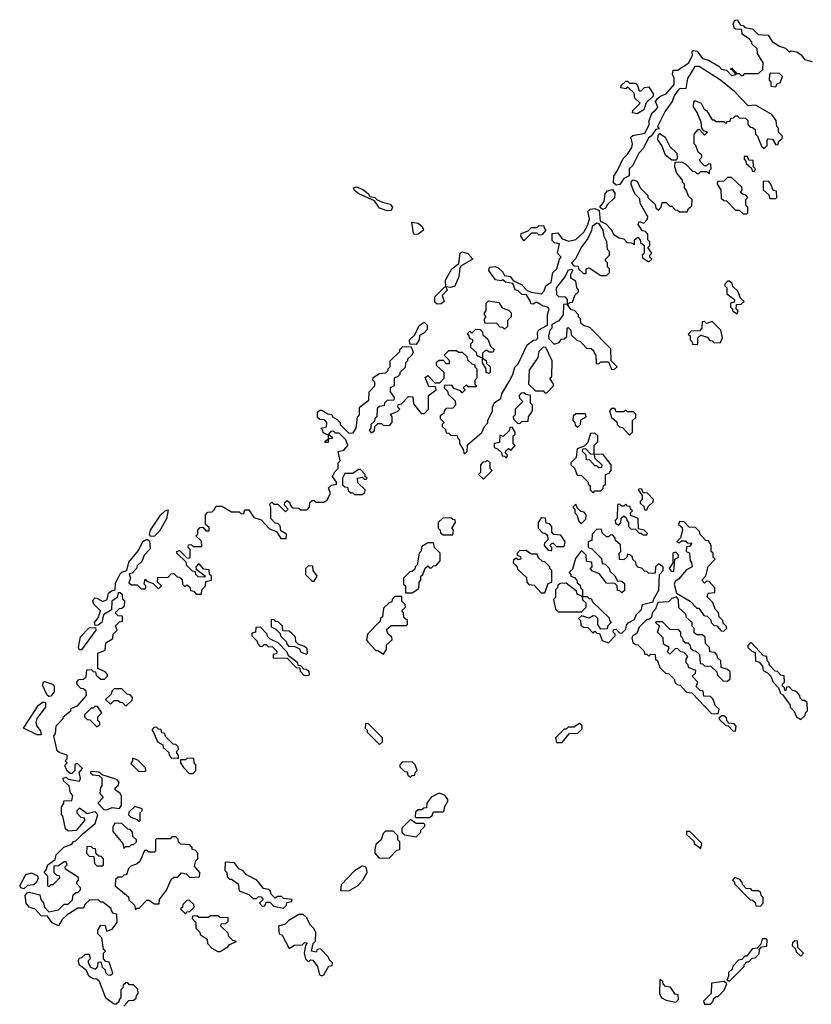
# Model space of a CAD drawing. Extents: x 2737564 to 2859580, y 876530 to 1012372.
# Tile 20 of 110: x 2826393 to 2830510, y 889179 to 894300. Entities that reach past the tile are written whole.
import ezdxf

# ---------------------------------------------------------------- set-up
doc = ezdxf.new("R2010")
doc.units = 0

msp = doc.modelspace()

# ---------------------------------------------------------------- linework, layer by layer
at = {"layer": '0CON05XD'}
for points in [[(2828340, 892335), (2828338.3, 892321.7), (2828305, 892320), (2828290, 892305), (2828288.3, 892291.7), (2828265, 892287.5), (2828251.7, 892278.3), (2828250, 892235), (2828240, 892225), (2828238.3, 892211.7), (2828220, 892195), (2828220, 892175), (2828210, 892165), (2828221.7, 892151.7), (2828238.3, 892161.7), (2828240, 892185), (2828255, 892200), (2828275, 892200), (2828285, 892190), (2828318.3, 892191.7), (2828330, 892205), (2828330, 892235), (2828321.7, 892248.3), (2828358.3, 892261.7), (2828370, 892275), (2828360, 892285), (2828361.7, 892298.3), (2828378.3, 892301.7), (2828415, 892340), (2828438.3, 892338.3), (2828441.7, 892301.7), (2828481.7, 892251.7), (2828498.3, 892251.7), (2828520, 892275), (2828520, 892345), (2828560, 892375), (2828555, 892390), (2828521.7, 892391.7), (2828501.7, 892438.3), (2828515, 892450), (2828551.7, 892411.7), (2828578.3, 892411.7), (2828600, 892435), (2828600, 892465), (2828561.7, 892501.7), (2828561.7, 892518.3), (2828575, 892530), (2828595, 892530), (2828611.7, 892511.7), (2828628.3, 892511.7), (2828628.3, 892528.3), (2828600, 892555), (2828625, 892580), (2828665, 892580), (2828675, 892570), (2828695, 892570), (2828718.3, 892548.3), (2828721.7, 892531.7), (2828745, 892510), (2828760, 892505), (2828760, 892495), (2828770, 892485), (2828770, 892435), (2828760, 892425), (2828760, 892405), (2828770, 892395), (2828765, 892390), (2828725, 892390), (2828715, 892400), (2828700, 892385), (2828710, 892375), (2828695, 892360), (2828685, 892370), (2828651.7, 892381.7), (2828640, 892400), (2828601.7, 892398.3), (2828600, 892385), (2828618.3, 892368.3), (2828621.7, 892351.7), (2828658.3, 892318.3), (2828660, 892295), (2828645, 892280), (2828611.7, 892278.3), (2828600, 892265), (2828598.3, 892251.7), (2828580, 892240), (2828580, 892225), (2828600, 892205), (2828590, 892195), (2828590, 892185), (2828608.3, 892168.3), (2828611.7, 892151.7), (2828625, 892150), (2828635, 892140), (2828668.3, 892138.3), (2828670, 892125), (2828680, 892115), (2828680, 892095), (2828700, 892065), (2828705, 892040), (2828720, 892055), (2828721.7, 892088.3), (2828797, 892153), (2828810, 892185), (2828827, 892203), (2828827.5, 892215), (2828852.5, 892265), (2828852.5, 892285), (2828861.7, 892308.3), (2828895, 892330), (2828900, 892355), (2828938.3, 892418.3), (2828957.5, 892455), (2828967.5, 892492.5), (2828985, 892510), (2829031.7, 892608.3), (2829065, 892632.5), (2829080, 892635), (2829087, 892643), (2829086.4, 892673.6), (2829093.6, 892686.4), (2829138.3, 892711.7), (2829137.5, 892765), (2829146.2, 892796.2), (2829140, 892805), (2829115, 892810), (2829085, 892830), (2829075, 892830), (2829065, 892820), (2829051.7, 892821.7), (2829050, 892835), (2829028.3, 892868.3), (2829005, 892870), (2828985, 892890), (2828970, 892895), (2828958.3, 892928.3), (2828920, 892935), (2828905, 892947.5), (2828895, 892942.5), (2828867, 892947), (2828833.3, 892995), (2828836.7, 893013.3), (2828865, 893016.7), (2828880.5, 893010.5), (2828906.4, 892986.4), (2828915, 892970), (2828943.6, 892963.6), (2828961.7, 892941.7), (2829003, 892923), (2829031.7, 892891.7), (2829052.5, 892882.5), (2829106.4, 892873.6), (2829120.7, 892889.3), (2829130, 892915), (2829157.5, 892935), (2829166.7, 892985), (2829187.5, 893005), (2829200, 893055), (2829210, 893065), (2829190, 893085), (2829200, 893135), (2829175, 893140), (2829161.7, 893151.7), (2829161.7, 893188.3), (2829191.7, 893191.7), (2829215, 893160), (2829248.3, 893148.3), (2829285, 893157.5), (2829327.5, 893195), (2829347, 893233), (2829356.7, 893265), (2829347.5, 893305), (2829360, 893315), (2829385, 893318.8), (2829407.5, 893307.5), (2829411.7, 893251.7), (2829439.3, 893239.3), (2829469.3, 893209.3), (2829483.6, 893183.6), (2829510, 893165), (2829535, 893160), (2829551.7, 893141.7), (2829575, 893140), (2829590, 893130), (2829590, 893155), (2829608.3, 893168.3), (2829620, 893155), (2829621.7, 893141.7), (2829640, 893125), (2829640, 893085), (2829630, 893075), (2829631.7, 893061.7), (2829665, 893040), (2829680, 893055), (2829670, 893065), (2829670, 893075), (2829680, 893085), (2829660, 893115), (2829670, 893125), (2829670, 893145), (2829660, 893155), (2829660, 893185), (2829648.3, 893198.3), (2829631.7, 893201.7), (2829610, 893235), (2829615, 893250), (2829638.3, 893241.7), (2829658.3, 893261.7), (2829660, 893275), (2829620, 893345), (2829618.3, 893368.3), (2829595, 893390), (2829585, 893410), (2829573.3, 893445), (2829575, 893460), (2829583, 893467), (2829605, 893460), (2829620, 893425), (2829660, 893385), (2829660, 893375), (2829698.3, 893338.3), (2829701.7, 893321.7), (2829715, 893310), (2829730, 893325), (2829735, 893350), (2829755, 893350), (2829775, 893330), (2829785, 893330), (2829801.7, 893311.7), (2829815, 893310), (2829825, 893300), (2829865, 893300), (2829871.7, 893318.3), (2829888.3, 893331.7), (2829890, 893365), (2829871.7, 893381.7), (2829860, 893415), (2829850, 893425), (2829850, 893445), (2829840, 893455), (2829840, 893465), (2829811.2, 893501.2), (2829800, 893535), (2829801.7, 893558.3), (2829835, 893560), (2829858.3, 893548.3), (2829891.7, 893511.7), (2829905, 893510), (2829915, 893500), (2829925, 893500), (2829935, 893510), (2829965, 893510), (2829980, 893500), (2829980, 893515), (2829990, 893525), (2829988.3, 893548.3), (2829975, 893550), (2829965, 893540), (2829955, 893540), (2829931.7, 893561.7), (2829930, 893575), (2829940, 893585), (2829940, 893595), (2829921.7, 893611.7), (2829910, 893645), (2829900, 893655), (2829900, 893705), (2829921.7, 893728.3), (2829928.3, 893728.3), (2829955, 893700), (2829970, 893715), (2829951.7, 893721.7), (2829940, 893735), (2829937, 893767), (2829917, 893817), (2829897, 893847), (2829898.3, 893871.7), (2829905, 893880), (2829936.4, 893866.4), (2829952.5, 893835), (2829966.7, 893826.7), (2829995, 893780), (2830005, 893780), (2830015, 893770), (2830055, 893770), (2830065, 893760), (2830075, 893770), (2830088.3, 893771.7), (2830091.7, 893788.3), (2830105, 893790), (2830115, 893800), (2830125, 893800), (2830135, 893790), (2830168.3, 893788.3), (2830180, 893775), (2830180, 893755), (2830191.7, 893741.7), (2830205, 893740), (2830218.3, 893728.3), (2830220, 893705), (2830230, 893695), (2830251.7, 893641.7), (2830265, 893630), (2830280, 893645), (2830280, 893675), (2830285, 893680), (2830308.3, 893678.3), (2830325, 893650), (2830338.3, 893651.7), (2830341.7, 893668.3), (2830358.3, 893681.7), (2830360, 893695), (2830340, 893715), (2830340, 893735), (2830330, 893745), (2830327.5, 893775), (2830305, 893806.7), (2830220, 893855), (2830181.7, 893851.7), (2830112.5, 893925), (2830037.5, 893985), (2829926.8, 894056.8), (2829905, 894056.7), (2829866, 893995), (2829858.3, 893941.7), (2829825, 893940), (2829817, 893933), (2829796.4, 893903.6), (2829786.2, 893873.8), (2829750, 893825), (2829710, 893745), (2829718.3, 893731.7), (2829701.7, 893728.3), (2829676.4, 893693.6), (2829663.6, 893686.4), (2829637.7, 893632.3), (2829613.8, 893605), (2829580.5, 893539.5), (2829562.5, 893525), (2829562.5, 893487.5), (2829535, 893473.3), (2829515, 893443.3), (2829495, 893440), (2829482, 893452), (2829483, 893487), (2829502.5, 893515), (2829531.2, 893578.8), (2829555, 893600), (2829577.5, 893635), (2829580, 893655), (2829571.7, 893688.3), (2829582.5, 893697.5), (2829645, 893710), (2829667, 893753), (2829667.5, 893775), (2829682.5, 893815), (2829701.7, 893831.7), (2829712.5, 893845), (2829700, 893875), (2829710, 893890), (2829725, 893902.5), (2829755.9, 893914.1), (2829796.7, 893963.3), (2829796.1, 893996.1), (2829787.5, 894015), (2829791.7, 894038.3), (2829815, 894037.5), (2829872.5, 894075), (2829892.5, 894115), (2829890, 894135), (2829895, 894140), (2829916.4, 894136.4), (2829945, 894097.5), (2829975, 894090), (2830028.3, 894058.3), (2830043, 894043), (2830068.3, 894038.3), (2830095, 894010), (2830120, 894015), (2830100, 894040), (2830091.7, 894041.7), (2830095, 894050), (2830110, 894030), (2830118.3, 894028.3), (2830120, 894020), (2830135, 894020), (2830145, 894010), (2830155, 894010), (2830165, 894020), (2830235, 894020), (2830258.3, 894041.7), (2830260, 894075), (2830230, 894125), (2830228.3, 894148.3), (2830200, 894175), (2830200, 894185), (2830188.3, 894198.3), (2830150, 894225), (2830148.3, 894248.3), (2830115, 894250), (2830110, 894255), (2830103, 894277), (2830111.7, 894298.3), (2830125, 894300), (2830141.7, 894271.7), (2830155, 894270), (2830165, 894260), (2830205, 894252.5), (2830233, 894223), (2830285, 894220), (2830307, 894187), (2830345, 894162.5), (2830375, 894152.5), (2830395, 894132.5), (2830405, 894137.5), (2830435, 894133.3), (2830458, 894118), (2830475, 894092.5), (2830515, 894082.5)], [(2830325, 893950), (2830331.7, 893968.3), (2830348.3, 893971.7), (2830360, 894005), (2830345, 894020), (2830298.3, 894021.7), (2830292.5, 894015), (2830290, 893985), (2830300, 893975), (2830300, 893955), (2830325, 893950)], [(2829605, 893810), (2829580, 893815), (2829581.7, 893828.3), (2829620, 893865), (2829591.7, 893891.7), (2829588.3, 893918.3), (2829555, 893950), (2829545, 893940), (2829520, 893945), (2829521.7, 893958.3), (2829545, 893980), (2829555, 893980), (2829565, 893970), (2829595, 893970), (2829607, 893957), (2829615, 893930), (2829625, 893930), (2829643, 893947), (2829665, 893950), (2829687.5, 893915), (2829687.5, 893902.5), (2829651.7, 893868.3), (2829638.3, 893831.7), (2829605, 893810)], [(2829805, 893570), (2829785, 893570), (2829752.5, 893595), (2829732.5, 893645), (2829712.5, 893675), (2829713, 893697), (2829721.7, 893708.3), (2829749.3, 893689.3), (2829775, 893640), (2829810, 893605), (2829811.7, 893578.3), (2829805, 893570)], [(2830215, 893510), (2830220, 893525), (2830210, 893535), (2830208.3, 893568.3), (2830185, 893570), (2830178.3, 893588.3), (2830161.7, 893588.3), (2830160, 893575), (2830170, 893565), (2830171.7, 893551.7), (2830198.3, 893528.3), (2830201.7, 893511.7), (2830215, 893510)], [(2830175, 893290), (2830180, 893295), (2830180, 893325), (2830170, 893335), (2830170, 893365), (2830180, 893375), (2830168.3, 893388.3), (2830155, 893390), (2830141.7, 893401.7), (2830150, 893415), (2830148.3, 893428.3), (2830095, 893480), (2830075, 893480), (2830055, 893460), (2830021.7, 893458.3), (2830020, 893445), (2830040, 893415), (2830041.7, 893371.7), (2830055, 893360), (2830068.3, 893358.3), (2830115, 893310), (2830135, 893310), (2830155, 893290), (2830175, 893290)], [(2830325, 893370), (2830330, 893375), (2830328.3, 893408.3), (2830311.7, 893411.7), (2830300, 893445), (2830288.3, 893458.3), (2830260, 893460), (2830260, 893415), (2830288.3, 893388.3), (2830295, 893370), (2830325, 893370)], [(2828305, 893306.2), (2828265, 893320), (2828238.3, 893358.3), (2828157.5, 893395), (2828135, 893412.5), (2828130, 893425), (2828145, 893430), (2828177.7, 893417.7), (2828205.9, 893395.9), (2828215, 893380), (2828240, 893375), (2828252.5, 893362.5), (2828285, 893348.8), (2828320.7, 893340.7), (2828332.5, 893325), (2828325, 893307.5), (2828305, 893306.2)], [(2829425, 893313.3), (2829410, 893325), (2829432.5, 893355), (2829438.8, 893395), (2829450.8, 893409.2), (2829477, 893417), (2829488.3, 893398.3), (2829486.1, 893373.9), (2829450.7, 893339.3), (2829440, 893320), (2829425, 893313.3)], [(2828445, 893183.3), (2828440.5, 893190.5), (2828432.5, 893247.5), (2828465, 893242.5), (2828486.2, 893225), (2828493.3, 893205), (2828465, 893183.8), (2828445, 893183.3)], [(2829015, 893150), (2829000, 893175), (2829001.7, 893188.3), (2829038.3, 893201.7), (2829055, 893220), (2829085, 893220), (2829095, 893230), (2829118.3, 893228.3), (2829120, 893215), (2829130, 893205), (2829108.3, 893181.7), (2829095, 893180), (2829085, 893190), (2829055, 893190), (2829015, 893150)], [(2829445, 892970), (2829460, 892985), (2829460, 893005), (2829450, 893015), (2829450, 893035), (2829440, 893045), (2829440, 893055), (2829460, 893075), (2829460, 893095), (2829450, 893105), (2829447.5, 893145), (2829433, 893173), (2829427.5, 893205), (2829407.5, 893237.5), (2829395, 893242.5), (2829370, 893225), (2829367, 893203), (2829348.3, 893161.7), (2829312.5, 893115), (2829283.3, 893056.7), (2829263.3, 893033.3), (2829275, 893020), (2829298.3, 893018.3), (2829300, 893005), (2829325, 892980), (2829340, 892980), (2829340, 893005), (2829355, 893010), (2829415, 892970), (2829445, 892970)], [(2828565, 892820), (2828551.7, 892831.7), (2828551.7, 892858.3), (2828601.7, 892908.3), (2828610, 892910), (2828607.5, 892945), (2828640, 893005), (2828677.5, 893032.5), (2828683.8, 893086.2), (2828695, 893093.3), (2828724.2, 893084.2), (2828750, 893055), (2828690, 893020), (2828682.5, 893007.5), (2828677.5, 892965), (2828656.4, 892913.6), (2828635, 892907.5), (2828610, 892910), (2828617, 892893), (2828590, 892865), (2828600, 892835), (2828585, 892822.5), (2828565, 892820)], [(2829245, 892820), (2829255, 892830), (2829268.3, 892831.7), (2829281.7, 892868.3), (2829300, 892885), (2829300, 892895), (2829290, 892905), (2829285, 892940), (2829260, 892955), (2829260, 892975), (2829270, 892995), (2829265, 893000), (2829243.6, 892996.4), (2829230, 892965), (2829182.5, 892905), (2829185, 892870), (2829195, 892860), (2829228.3, 892858.3), (2829240, 892845), (2829240, 892820), (2829245, 892820)], [(2830125, 892770), (2830130, 892785), (2830120, 892795), (2830121.7, 892818.3), (2830145, 892820), (2830160, 892835), (2830141.7, 892851.7), (2830128.3, 892888.3), (2830101.7, 892911.7), (2830098.3, 892928.3), (2830085, 892940), (2830075, 892940), (2830060, 892925), (2830060, 892915), (2830070, 892905), (2830070, 892875), (2830110, 892845), (2830108.3, 892831.7), (2830090, 892825), (2830090, 892805), (2830100, 892795), (2830100, 892785), (2830125, 892770)], [(2828915, 892690), (2828905, 892700), (2828891.7, 892701.7), (2828875, 892720), (2828811.7, 892721.7), (2828810, 892745), (2828820, 892755), (2828810, 892765), (2828810, 892775), (2828820, 892785), (2828820, 892825), (2828831.7, 892838.3), (2828885, 892830), (2828901.7, 892801.7), (2828935, 892790), (2828950, 892775), (2828950, 892755), (2828930, 892735), (2828930, 892705), (2828915, 892690)], [(2829485, 892480), (2829500, 892495), (2829470, 892525), (2829468.3, 892588.3), (2829358.3, 892698.3), (2829325, 892710), (2829311.7, 892721.7), (2829310, 892745), (2829300, 892755), (2829300, 892765), (2829278.3, 892788.3), (2829261.7, 892791.7), (2829240, 892820), (2829221.7, 892818.3), (2829220, 892765), (2829196.7, 892733.3), (2829160, 892715), (2829160, 892695), (2829150, 892685), (2829142.5, 892655), (2829145, 892640), (2829173, 892613), (2829198.3, 892621.7), (2829211.7, 892638.3), (2829225, 892640), (2829238.3, 892651.7), (2829240, 892695), (2829245, 892700), (2829260, 892685), (2829261.7, 892661.7), (2829291.7, 892631.7), (2829308.3, 892628.3), (2829341.7, 892591.7), (2829365, 892590), (2829378.3, 892578.3), (2829380, 892565), (2829390, 892555), (2829391.7, 892511.7), (2829405, 892510), (2829415, 892520), (2829455, 892520), (2829471.7, 892481.7), (2829485, 892480)], [(2828455, 892610), (2828421.7, 892611.7), (2828420, 892635), (2828448.3, 892661.7), (2828470, 892710), (2828497, 892727), (2828511.7, 892711.7), (2828511.7, 892688.3), (2828495, 892670), (2828471.7, 892658.3), (2828470, 892635), (2828455, 892610)], [(2829915, 892610), (2829920, 892615), (2829920, 892645), (2829935, 892660), (2829968.3, 892648.3), (2829981.7, 892631.7), (2829995, 892630), (2830005, 892620), (2830038.3, 892621.7), (2830047.5, 892645), (2830040, 892685), (2829995, 892730), (2829965, 892720), (2829955, 892730), (2829941.7, 892728.3), (2829940, 892695), (2829928.3, 892681.7), (2829885, 892680), (2829870, 892665), (2829880, 892655), (2829880, 892635), (2829890, 892625), (2829891.7, 892611.7), (2829915, 892610)], [(2828835, 892460), (2828820, 892465), (2828820, 892485), (2828800, 892515), (2828800, 892540), (2828771.7, 892551.7), (2828768.3, 892568.3), (2828740, 892595), (2828740, 892615), (2828750, 892625), (2828750, 892635), (2828731.7, 892641.7), (2828730, 892655), (2828720, 892665), (2828735, 892680), (2828745, 892670), (2828765, 892690), (2828788.3, 892688.3), (2828800, 892675), (2828801.7, 892661.7), (2828828.3, 892638.3), (2828841.7, 892601.7), (2828860, 892585), (2828855, 892570), (2828835, 892570), (2828825, 892580), (2828815, 892580), (2828800, 892565), (2828800, 892540), (2828818.3, 892528.3), (2828821.7, 892511.7), (2828840, 892495), (2828840, 892465), (2828835, 892460)], [(2826705, 889382.5), (2826697.5, 889405), (2826705, 889420), (2826717, 889423), (2826735, 889440), (2826755, 889440), (2826760, 889415), (2826750, 889405), (2826750, 889395), (2826761.7, 889371.7), (2826788.3, 889361.7), (2826800, 889375), (2826801.7, 889398.3), (2826815, 889400), (2826821.7, 889371.7), (2826838.3, 889358.3), (2826840, 889345), (2826851.7, 889331.7), (2826865, 889330), (2826878.3, 889341.7), (2826858.3, 889398.3), (2826841.7, 889401.7), (2826830, 889415), (2826830, 889445), (2826840, 889455), (2826830, 889465), (2826820, 889525), (2826800, 889545), (2826800, 889565), (2826815, 889590), (2826838.3, 889588.3), (2826845, 889560), (2826875, 889570), (2826900, 889605), (2826898.3, 889648.3), (2826881.7, 889651.7), (2826870, 889665), (2826868.3, 889678.3), (2826825, 889710), (2826815, 889710), (2826805, 889720), (2826758.3, 889721.7), (2826731.7, 889698.3), (2826725, 889680), (2826695, 889680), (2826640, 889645), (2826615, 889620), (2826595, 889587.5), (2826562.3, 889602.3), (2826538.3, 889638.3), (2826505, 889640), (2826473.6, 889673.6), (2826443.3, 889685), (2826426.2, 889705), (2826422.5, 889745), (2826431.7, 889758.3), (2826445, 889762.5), (2826498.3, 889748.3), (2826502.5, 889725), (2826517, 889707), (2826522.5, 889685), (2826545, 889660), (2826595, 889670), (2826625, 889700), (2826645, 889700), (2826668.3, 889721.7), (2826671.7, 889748.3), (2826685, 889760), (2826695, 889760), (2826710, 889775), (2826710, 889785), (2826690, 889805), (2826690, 889815), (2826700, 889825), (2826698.3, 889838.3), (2826631.7, 889881.7), (2826630, 889895), (2826640, 889905), (2826635, 889920), (2826625, 889920), (2826595, 889900), (2826571.7, 889898.3), (2826570, 889865), (2826585, 889850), (2826598.3, 889848.3), (2826600, 889835), (2826565, 889800), (2826555, 889800), (2826545, 889790), (2826540, 889795), (2826540, 889845), (2826520, 889865), (2826531.7, 889878.3), (2826540, 889905), (2826578.3, 889931.7), (2826583, 889957), (2826610, 889985), (2826623.3, 889996.7), (2826665, 890012.5), (2826673.3, 890026.7), (2826685, 890030), (2826723.3, 890066.7), (2826785, 890120), (2826800, 890165), (2826785, 890180), (2826745, 890170), (2826705, 890200), (2826690, 890185), (2826690, 890175), (2826711.7, 890151.7), (2826728.3, 890148.3), (2826730, 890135), (2826687, 890083), (2826645, 890080), (2826631.7, 890091.7), (2826617, 890157), (2826610, 890165), (2826610, 890205), (2826622.5, 890225), (2826622.5, 890237.5), (2826665, 890240), (2826670, 890265), (2826658.3, 890278.3), (2826650, 890315), (2826621.7, 890341.7), (2826620, 890355), (2826635, 890360), (2826645, 890350), (2826705, 890340), (2826710, 890355), (2826702.5, 890385), (2826720, 890405), (2826695, 890430), (2826685, 890430), (2826680, 890425), (2826680, 890395), (2826665, 890380), (2826655, 890380), (2826641.7, 890391.7), (2826630, 890415), (2826630, 890425), (2826640, 890435), (2826630, 890445), (2826640, 890455), (2826640, 890475), (2826598.3, 890488.3), (2826588.3, 890498.3), (2826570, 890575), (2826580, 890585), (2826583, 890627), (2826620, 890665), (2826620, 890675), (2826660, 890705), (2826661.7, 890718.3), (2826695, 890732.5), (2826740, 890785), (2826738.3, 890808.3), (2826725, 890820), (2826711.7, 890821.7), (2826691.7, 890841.7), (2826690, 890855), (2826701.7, 890868.3), (2826725, 890870), (2826738.3, 890881.7), (2826741.7, 890918.3), (2826765, 890920), (2826775, 890910), (2826788.3, 890908.3), (2826791.7, 890891.7), (2826815, 890870), (2826835, 890870), (2826850, 890885), (2826850, 890895), (2826838.3, 890908.3), (2826800, 890925), (2826800, 891005), (2826838.3, 891021.7), (2826841.7, 891058.3), (2826878.3, 891081.7), (2826880, 891105), (2826900, 891125), (2826891.7, 891148.3), (2826911.7, 891168.3), (2826928.3, 891171.7), (2826928.3, 891198.3), (2826905, 891200), (2826890, 891215), (2826911.7, 891238.3), (2826925, 891240), (2826938.3, 891251.7), (2826940, 891275), (2826930, 891285), (2826928.3, 891308.3), (2826915, 891320), (2826905, 891320), (2826900, 891295), (2826872.5, 891275), (2826870, 891230), (2826830, 891205), (2826820, 891165), (2826801.7, 891151.7), (2826785, 891150), (2826782.5, 891165), (2826800.7, 891189.3), (2826813.3, 891225), (2826779.5, 891259.5), (2826773.3, 891275), (2826776.7, 891285), (2826785, 891293.3), (2826795, 891291.2), (2826825, 891274.2), (2826847.5, 891285), (2826855, 891316.7), (2826870.5, 891329.5), (2826890, 891335), (2826891.2, 891368.8), (2826915, 891417.5), (2826925, 891427.5), (2826950, 891435), (2826961.2, 891478.8), (2827010.7, 891539.3), (2827034.2, 891585.8), (2827055, 891597.5), (2827068.8, 891588.8), (2827071.7, 891548.3), (2827040, 891515), (2827028.3, 891481.7), (2827005, 891460), (2827000, 891445), (2826978.3, 891421.7), (2826962.5, 891417.5), (2826970, 891395), (2826961.7, 891371.7), (2826975, 891360), (2827005, 891360), (2827025, 891340), (2827045, 891340), (2827050, 891345), (2827050, 891355), (2827040, 891365), (2827045, 891390), (2827055, 891380), (2827088.3, 891368.3), (2827115, 891340), (2827130, 891355), (2827110, 891375), (2827111.7, 891398.3), (2827165, 891400), (2827181.7, 891418.3), (2827195, 891420), (2827211.7, 891401.7), (2827225, 891400), (2827238.3, 891388.3), (2827240, 891365), (2827251.7, 891351.7), (2827265, 891360), (2827278.3, 891348.3), (2827281.7, 891331.7), (2827298.3, 891328.3), (2827311.7, 891311.7), (2827338.3, 891311.7), (2827340, 891335), (2827360, 891355), (2827361.7, 891378.3), (2827390, 891385), (2827390, 891405), (2827380, 891415), (2827378.3, 891438.3), (2827351.7, 891441.7), (2827328.3, 891468.3), (2827321.7, 891468.3), (2827310, 891455), (2827311.7, 891441.7), (2827360, 891405), (2827355, 891400), (2827321.7, 891401.7), (2827310, 891415), (2827308.3, 891428.3), (2827291.7, 891431.7), (2827261.7, 891461.7), (2827258.3, 891478.3), (2827210, 891525), (2827210, 891535), (2827225, 891540), (2827261.7, 891501.7), (2827275, 891500), (2827280, 891505), (2827280, 891545), (2827270, 891555), (2827271.7, 891568.3), (2827285, 891570), (2827295, 891560), (2827340, 891560), (2827338.3, 891588.3), (2827310, 891615), (2827320, 891625), (2827320, 891645), (2827331.7, 891658.3), (2827345, 891660), (2827361.7, 891641.7), (2827378.3, 891641.7), (2827378.3, 891658.3), (2827360, 891675), (2827360, 891725), (2827371.7, 891738.3), (2827395, 891740), (2827405, 891750), (2827415, 891770), (2827445, 891770), (2827495, 891740), (2827535, 891740), (2827545, 891730), (2827558.3, 891731.7), (2827565, 891750), (2827585, 891750), (2827611.7, 891711.7), (2827648.3, 891698.3), (2827691.7, 891651.7), (2827728.3, 891638.3), (2827751.7, 891601.7), (2827778.3, 891601.7), (2827780, 891625), (2827751.7, 891641.7), (2827748.3, 891668.3), (2827735, 891680), (2827721.7, 891681.7), (2827700, 891705), (2827700, 891765), (2827691.7, 891778.3), (2827705, 891790), (2827715, 891780), (2827735, 891780), (2827775, 891740), (2827790, 891755), (2827770, 891775), (2827771.7, 891788.3), (2827785, 891800), (2827798.3, 891788.3), (2827800, 891775), (2827811.7, 891761.7), (2827845, 891760), (2827855, 891750), (2827888.3, 891751.7), (2827900, 891765), (2827901.7, 891788.3), (2827915, 891800), (2827925, 891800), (2827935, 891790), (2827975, 891790), (2827990, 891800), (2828010, 891835), (2828000, 891865), (2828015, 891880), (2828040, 891885), (2828040, 891895), (2828020, 891925), (2828031.7, 891948.3), (2828050, 891965), (2828050, 891995), (2828060, 892005), (2828050, 892055), (2828078.3, 892061.7), (2828100, 892085), (2828090, 892115), (2828055, 892150), (2828035, 892150), (2828025, 892160), (2828011.7, 892158.3), (2828000, 892145), (2828018.3, 892128.3), (2828018.3, 892121.7), (2828000, 892120), (2827998.3, 892101.7), (2827981.7, 892101.7), (2827981.7, 892108.3), (2828000, 892120), (2828000, 892140), (2827971.7, 892151.7), (2827970, 892165), (2827960, 892175), (2827988.3, 892181.7), (2827990, 892205), (2827978.3, 892218.3), (2827955, 892220), (2827941.7, 892231.7), (2827941.7, 892258.3), (2827955, 892270), (2827965, 892270), (2827995, 892250), (2828017, 892247), (2828020, 892235), (2828045, 892220), (2828060, 892205), (2828060, 892195), (2828105, 892150), (2828128.3, 892151.7), (2828142.5, 892175), (2828150, 892235), (2828160, 892245), (2828160, 892285), (2828208.3, 892321.7), (2828210, 892365), (2828240, 892395), (2828240, 892415), (2828230, 892425), (2828231.7, 892438.3), (2828265, 892460), (2828297, 892463), (2828310, 892475), (2828310, 892485), (2828320, 892495), (2828320, 892525), (2828370, 892575), (2828370, 892585), (2828385, 892600), (2828428.3, 892598.3), (2828439.3, 892570.7), (2828432.5, 892555), (2828410, 892535), (2828410, 892525), (2828400, 892515), (2828398.3, 892491.7), (2828370, 892465), (2828370, 892455), (2828360, 892445), (2828340, 892435), (2828340, 892395), (2828320, 892385), (2828320, 892365), (2828340, 892335)], [(2829135, 892360), (2829170, 892395), (2829170, 892405), (2829150, 892435), (2829160, 892445), (2829162.5, 892525), (2829130, 892595), (2829115, 892597.5), (2829093.3, 892575), (2829087, 892543), (2829043, 892477), (2829040, 892405), (2829075, 892370), (2829115, 892370), (2829125, 892360), (2829135, 892360)], [(2828995, 892200), (2829005, 892210), (2829038.3, 892211.7), (2829040, 892235), (2829060, 892265), (2829060, 892295), (2829050, 892305), (2829050, 892345), (2829025, 892350), (2829015, 892360), (2829001.7, 892358.3), (2828990, 892345), (2828991.7, 892331.7), (2829010, 892315), (2828970, 892275), (2828970, 892245), (2828960, 892235), (2828961.7, 892221.7), (2828981.7, 892201.7), (2828995, 892200)], [(2829565, 892140), (2829580, 892155), (2829580, 892215), (2829598.3, 892231.7), (2829598.3, 892248.3), (2829585, 892260), (2829555, 892260), (2829545, 892270), (2829535, 892260), (2829495, 892260), (2829488.3, 892278.3), (2829471.7, 892278.3), (2829460, 892265), (2829471.7, 892231.7), (2829498.3, 892208.3), (2829500, 892195), (2829511.7, 892181.7), (2829528.3, 892178.3), (2829565, 892140)], [(2829295, 892180), (2829310, 892195), (2829311.7, 892218.3), (2829340, 892235), (2829335, 892250), (2829285, 892250), (2829271.7, 892238.3), (2829270, 892215), (2829280, 892205), (2829281.7, 892191.7), (2829295, 892180)], [(2828925, 892020), (2828930, 892035), (2828920, 892045), (2828921.7, 892058.3), (2828935, 892070), (2828948.3, 892061.7), (2828970, 892085), (2828960, 892095), (2828960, 892135), (2828970, 892145), (2828970, 892155), (2828955, 892180), (2828941.7, 892178.3), (2828938.3, 892161.7), (2828908.3, 892131.7), (2828890, 892140), (2828888.3, 892101.7), (2828860, 892095), (2828860, 892075), (2828878.3, 892068.3), (2828898.3, 892048.3), (2828901.7, 892031.7), (2828915, 892030), (2828925, 892020)], [(2829375, 891840), (2829385, 891850), (2829415, 891850), (2829428.3, 891861.7), (2829430, 891875), (2829440, 891885), (2829440, 891935), (2829458.3, 891941.7), (2829470, 891955), (2829470, 891985), (2829428.3, 892038.3), (2829380, 892040), (2829381.7, 892021.7), (2829420, 891985), (2829418.3, 891971.7), (2829405, 891970), (2829395, 891980), (2829385, 891980), (2829358.3, 892008.3), (2829341.7, 892011.7), (2829340, 892035), (2829320, 892055), (2829321.7, 892068.3), (2829335, 892070), (2829361.7, 892041.7), (2829380, 892040), (2829380, 892085), (2829400, 892105), (2829400, 892135), (2829385, 892150), (2829361.7, 892148.3), (2829348.3, 892101.7), (2829328.3, 892081.7), (2829291.7, 892068.3), (2829287, 892023), (2829260, 891995), (2829260, 891985), (2829278.3, 891968.3), (2829291.7, 891931.7), (2829315, 891930), (2829350, 891895), (2829350, 891885), (2829360, 891875), (2829360, 891855), (2829375, 891840)], [(2828805, 891910), (2828850, 891955), (2828840, 891965), (2828840, 891995), (2828825, 892010), (2828815, 892000), (2828801.7, 891998.3), (2828790, 891985), (2828790, 891945), (2828780, 891935), (2828805, 891910)], [(2828175, 891830), (2828188.3, 891841.7), (2828190, 891855), (2828151.7, 891891.7), (2828150, 891915), (2828175, 891920), (2828185, 891910), (2828195, 891910), (2828200, 891915), (2828190, 891925), (2828190, 891935), (2828165, 891960), (2828155, 891960), (2828125, 891940), (2828085, 891940), (2828072.5, 891915), (2828071.7, 891881.7), (2828085, 891870), (2828098.3, 891868.3), (2828101.7, 891851.7), (2828115, 891840), (2828125, 891840), (2828135, 891830), (2828175, 891830)], [(2829655, 891750), (2829661.7, 891768.3), (2829688.3, 891791.7), (2829690, 891805), (2829658.3, 891838.3), (2829635, 891840), (2829628.3, 891858.3), (2829615, 891860), (2829610, 891855), (2829630, 891825), (2829630, 891805), (2829620, 891795), (2829620, 891785), (2829638.3, 891768.3), (2829641.7, 891751.7), (2829655, 891750)], [(2827073, 891613), (2827068.8, 891625), (2827074.3, 891645.7), (2827125, 891723.3), (2827150, 891745), (2827165, 891750), (2827156.1, 891703.9), (2827120.7, 891639.3), (2827095, 891613.3), (2827073, 891613)], [(2829315, 891680), (2829337, 891703), (2829340, 891725), (2829328.3, 891738.3), (2829311.7, 891741.7), (2829291.7, 891761.7), (2829285, 891780), (2829270, 891765), (2829280, 891755), (2829280, 891735), (2829290, 891725), (2829301.7, 891691.7), (2829315, 891680)], [(2829655, 891620), (2829658.3, 891628.3), (2829640, 891645), (2829611.7, 891651.7), (2829610, 891705), (2829571.7, 891721.7), (2829570, 891735), (2829580, 891745), (2829570, 891755), (2829568.3, 891768.3), (2829555, 891770), (2829545, 891780), (2829535, 891770), (2829525, 891770), (2829515, 891780), (2829501.7, 891778.3), (2829500, 891705), (2829490, 891695), (2829491.7, 891681.7), (2829508.3, 891671.7), (2829520, 891685), (2829521.7, 891708.3), (2829535, 891720), (2829548.3, 891708.3), (2829550, 891695), (2829560, 891685), (2829560, 891665), (2829571.7, 891651.7), (2829595, 891650), (2829615, 891630), (2829625, 891630), (2829635, 891620), (2829655, 891620)], [(2828645, 891620), (2828650, 891645), (2828640, 891655), (2828660, 891685), (2828658.3, 891698.3), (2828645, 891700), (2828635, 891710), (2828593, 891707), (2828570, 891685), (2828570, 891655), (2828580, 891645), (2828581.7, 891631.7), (2828595, 891620), (2828645, 891620)], [(2829160, 891540), (2829160, 891555), (2829150, 891565), (2829161.7, 891578.3), (2829168.3, 891578.3), (2829185, 891560), (2829225, 891560), (2829230, 891585), (2829208.3, 891618.3), (2829171.7, 891621.7), (2829160, 891635), (2829160, 891665), (2829148.3, 891678.3), (2829131.7, 891681.7), (2829128.3, 891708.3), (2829105, 891710), (2829090, 891685), (2829090, 891655), (2829111.7, 891631.7), (2829125, 891630), (2829138.3, 891618.3), (2829140, 891595), (2829121.7, 891578.3), (2829120, 891565), (2829141.7, 891541.7), (2829155, 891540), (2829160, 891540)], [(2829455, 891060), (2829490, 891095), (2829490, 891105), (2829480, 891115), (2829481.7, 891128.3), (2829495, 891130), (2829511.7, 891111.7), (2829525, 891110), (2829545, 891130), (2829548.3, 891151.7), (2829557, 891163), (2829590, 891180), (2829600, 891205), (2829627, 891233), (2829631.7, 891258.3), (2829688.3, 891271.7), (2829690, 891285), (2829717, 891333), (2829720, 891415), (2829740, 891435), (2829740, 891455), (2829715, 891470), (2829700, 891455), (2829698.3, 891421.7), (2829665, 891420), (2829655, 891430), (2829641.7, 891431.7), (2829628.3, 891448.3), (2829611.7, 891451.7), (2829600, 891465), (2829598.3, 891478.3), (2829581.7, 891491.7), (2829580, 891505), (2829567, 891517), (2829555, 891520), (2829550, 891505), (2829535, 891490), (2829511.7, 891491.7), (2829510, 891525), (2829520, 891535), (2829518.3, 891568.3), (2829491.7, 891591.7), (2829490, 891605), (2829478.3, 891618.3), (2829465, 891620), (2829455, 891610), (2829445, 891610), (2829421.7, 891631.7), (2829418.3, 891648.3), (2829395, 891650), (2829370, 891625), (2829368.3, 891591.7), (2829350, 891585), (2829350, 891555), (2829368.3, 891548.3), (2829418.3, 891498.3), (2829421.7, 891471.7), (2829438.3, 891468.3), (2829458.3, 891448.3), (2829461.7, 891431.7), (2829488.3, 891408.3), (2829501.7, 891381.7), (2829525, 891380), (2829538.3, 891368.3), (2829538.3, 891331.7), (2829525, 891320), (2829515, 891330), (2829501.7, 891331.7), (2829500, 891355), (2829488.3, 891368.3), (2829445, 891370), (2829408.3, 891418.3), (2829371.7, 891431.7), (2829360, 891445), (2829370, 891455), (2829368.3, 891478.3), (2829341.7, 891481.7), (2829340, 891515), (2829315, 891540), (2829283, 891497), (2829268.3, 891441.7), (2829250, 891425), (2829260, 891415), (2829260, 891405), (2829278.3, 891398.3), (2829290, 891385), (2829291.7, 891371.7), (2829308.3, 891358.3), (2829310, 891345), (2829320, 891335), (2829320, 891300), (2829345, 891300), (2829355, 891290), (2829365, 891290), (2829371.7, 891271.7), (2829458.3, 891188.3), (2829460, 891175), (2829470, 891165), (2829451.7, 891148.3), (2829448.3, 891131.7), (2829415, 891130), (2829400, 891155), (2829400, 891185), (2829388.3, 891198.3), (2829375, 891200), (2829355, 891187.5), (2829315, 891200), (2829300, 891185), (2829310, 891175), (2829311.7, 891151.7), (2829325, 891140), (2829348.3, 891138.3), (2829375, 891110), (2829385, 891120), (2829395, 891110), (2829408.3, 891108.3), (2829421.7, 891071.7), (2829455, 891060)], [(2830055, 891120), (2830070, 891135), (2830067.5, 891145), (2830051.7, 891161.7), (2830050, 891175), (2830030, 891195), (2830027.5, 891215), (2830010, 891235), (2829998.3, 891268.3), (2829968.3, 891298.3), (2829973, 891317), (2830008.3, 891321.7), (2830007.5, 891345), (2829978.3, 891378.3), (2829965, 891380), (2829955, 891370), (2829940, 891385), (2829961.7, 891408.3), (2829973, 891457), (2830010, 891495), (2830000, 891505), (2830000, 891525), (2829990, 891535), (2829990, 891565), (2829975, 891590), (2829961.7, 891591.7), (2829931.7, 891621.7), (2829928.3, 891638.3), (2829908.3, 891658.3), (2829875, 891660), (2829848.3, 891688.3), (2829825, 891690), (2829820, 891675), (2829838.3, 891658.3), (2829840, 891645), (2829830, 891605), (2829810, 891585), (2829825, 891580), (2829835, 891590), (2829855, 891590), (2829865, 891580), (2829888.3, 891578.3), (2829878.3, 891561.7), (2829861.7, 891558.3), (2829860, 891535), (2829877, 891527), (2829880, 891485), (2829887, 891477), (2829890, 891455), (2829860.7, 891439.3), (2829819.3, 891390.7), (2829801.7, 891378.3), (2829797.5, 891365), (2829808.3, 891318.3), (2829880, 891275), (2829915, 891240), (2829925, 891240), (2829951.7, 891201.7), (2829968.3, 891198.3), (2829988.3, 891178.3), (2829990, 891165), (2830005, 891150), (2830018.3, 891148.3), (2830041.7, 891121.7), (2830055, 891120)], [(2828435, 891320), (2828468.3, 891341.7), (2828470, 891375), (2828480, 891385), (2828480, 891405), (2828490, 891415), (2828501.7, 891448.3), (2828515, 891460), (2828525, 891450), (2828535, 891450), (2828545, 891460), (2828558.3, 891461.7), (2828580, 891485), (2828580, 891525), (2828550, 891555), (2828545, 891580), (2828515, 891580), (2828485, 891560), (2828480, 891535), (2828470, 891525), (2828460, 891465), (2828450, 891455), (2828448.3, 891441.7), (2828435, 891430), (2828421.7, 891428.3), (2828390, 891395), (2828390, 891365), (2828400, 891355), (2828400, 891320), (2828435, 891320)], [(2829125, 891320), (2829141.7, 891368.3), (2829160, 891375), (2829160, 891435), (2829150, 891445), (2829150, 891455), (2829125, 891480), (2829111.7, 891481.7), (2829091.7, 891501.7), (2829085, 891520), (2829055, 891520), (2829025, 891540), (2828991.7, 891538.3), (2828980, 891525), (2828980, 891515), (2828998.3, 891508.3), (2829000, 891495), (2828985, 891490), (2828975, 891500), (2828961.7, 891488.3), (2828960, 891475), (2828978.3, 891458.3), (2828981.7, 891441.7), (2829028.3, 891398.3), (2829030, 891375), (2829041.7, 891361.7), (2829068.3, 891358.3), (2829105, 891320), (2829125, 891320)], [(2829795, 891430), (2829800, 891495), (2829820, 891505), (2829820, 891515), (2829805, 891530), (2829790, 891525), (2829790, 891475), (2829770, 891445), (2829781.7, 891431.7), (2829795, 891430)], [(2827925, 891380), (2827940, 891405), (2827920, 891435), (2827918.3, 891458.3), (2827895, 891460), (2827880, 891445), (2827880, 891415), (2827915, 891380), (2827925, 891380)], [(2829315, 891220), (2829340, 891245), (2829340, 891265), (2829321.7, 891281.7), (2829320, 891300), (2829291.7, 891311.7), (2829288.3, 891328.3), (2829235, 891370), (2829205, 891367.5), (2829191.7, 891358.3), (2829190, 891345), (2829180, 891335), (2829180, 891295), (2829170, 891285), (2829180, 891235), (2829195, 891220), (2829315, 891220)], [(2828285, 891000), (2828300, 891025), (2828301.7, 891048.3), (2828330, 891075), (2828328.3, 891088.3), (2828310, 891105), (2828301.7, 891128.3), (2828325, 891150), (2828405, 891150), (2828410, 891155), (2828410, 891175), (2828391.7, 891191.7), (2828390, 891215), (2828380, 891225), (2828400, 891245), (2828398.3, 891258.3), (2828380, 891275), (2828380, 891300), (2828345, 891300), (2828330, 891285), (2828328.3, 891271.7), (2828315, 891267.5), (2828285, 891240), (2828280, 891195), (2828270, 891185), (2828268.3, 891171.7), (2828202.5, 891105), (2828197.5, 891075), (2828203.9, 891063.9), (2828245, 891020), (2828255, 891020), (2828285, 891000)], [(2830025, 890690), (2830030, 890715), (2830011.7, 890731.7), (2829998.3, 890768.3), (2829985, 890780), (2829951.7, 890781.7), (2829948.3, 890808.3), (2829931.7, 890811.7), (2829911.7, 890831.7), (2829920, 890855), (2829890, 890885), (2829908.3, 890901.7), (2829910, 890915), (2829871.7, 890931.7), (2829870, 890945), (2829860, 890955), (2829860, 890975), (2829868.3, 890988.3), (2829848.3, 891008.3), (2829831.7, 891011.7), (2829815, 891030), (2829801.7, 891028.3), (2829775, 891000), (2829761.7, 891011.7), (2829770, 891035), (2829741.7, 891051.7), (2829740, 891085), (2829710, 891115), (2829720, 891145), (2829700, 891165), (2829705, 891170), (2829735, 891170), (2829775, 891130), (2829818.3, 891128.3), (2829830, 891115), (2829830, 891095), (2829840, 891085), (2829841.7, 891071.7), (2829855, 891060), (2829868.3, 891058.3), (2829880, 891045), (2829881.7, 891031.7), (2829895, 891020), (2829908.3, 891018.3), (2829928.3, 890998.3), (2829931.7, 890951.7), (2829945, 890950), (2829955, 890940), (2829988.3, 890938.3), (2830018.3, 890908.3), (2830021.7, 890891.7), (2830051.7, 890861.7), (2830075, 890860), (2830088.3, 890871.7), (2830088.3, 890908.3), (2830075, 890920), (2830041.7, 890931.7), (2830040, 890965), (2830021.7, 890981.7), (2830020, 890995), (2830008.3, 891008.3), (2829981.7, 891011.7), (2829980, 891035), (2829960, 891055), (2829958.3, 891088.3), (2829945, 891100), (2829915, 891100), (2829901.7, 891111.7), (2829900, 891135), (2829890, 891145), (2829890, 891165), (2829861.7, 891191.7), (2829858.3, 891208.3), (2829821.7, 891241.7), (2829820, 891285), (2829808.3, 891298.3), (2829785, 891290), (2829767.5, 891272.5), (2829711.7, 891268.3), (2829700, 891235), (2829682.5, 891215), (2829678.3, 891191.7), (2829665, 891180), (2829655, 891180), (2829615, 891140), (2829602.5, 891107.5), (2829582.5, 891095), (2829577.5, 891085), (2829581.7, 891061.7), (2829595, 891050), (2829608.3, 891048.3), (2829638.3, 891018.3), (2829645, 891000), (2829655, 891000), (2829665, 890990), (2829675, 891000), (2829698.3, 890998.3), (2829700, 890975), (2829710, 890965), (2829721.7, 890931.7), (2829751.7, 890901.7), (2829768.3, 890898.3), (2829798.3, 890868.3), (2829800, 890855), (2829811.7, 890841.7), (2829828.3, 890838.3), (2829861.7, 890801.7), (2829888.3, 890798.3), (2829991.7, 890691.7), (2830025, 890690)], [(2827885, 891000), (2827890, 891005), (2827888.3, 891028.3), (2827875, 891040), (2827841.7, 891051.7), (2827830, 891065), (2827828.3, 891088.3), (2827808.3, 891108.3), (2827795, 891120), (2827761.7, 891121.7), (2827760, 891145), (2827738.3, 891168.3), (2827725, 891170), (2827715, 891180), (2827701.7, 891178.3), (2827701.7, 891141.7), (2827725, 891130), (2827748.3, 891108.3), (2827750, 891095), (2827780, 891065), (2827780, 891055), (2827791.7, 891041.7), (2827825, 891040), (2827848.3, 891028.3), (2827855, 891010), (2827885, 891000)], [(2826715, 891022.5), (2826705, 891022.5), (2826700, 891035), (2826710, 891090), (2826755, 891136.7), (2826788.3, 891138.3), (2826790, 891125), (2826715, 891022.5)], [(2827895, 890890), (2827900, 890895), (2827898.3, 890908.3), (2827885, 890920), (2827871.7, 890921.7), (2827855, 890940), (2827841.7, 890941.7), (2827840, 890955), (2827791.7, 890991.7), (2827785, 891010), (2827738.3, 891058.3), (2827695, 891080), (2827681.7, 891091.7), (2827680, 891105), (2827645, 891140), (2827621.7, 891138.3), (2827620, 891115), (2827600, 891110), (2827600, 891095), (2827628.3, 891068.3), (2827630, 891055), (2827641.7, 891041.7), (2827655, 891040), (2827665, 891050), (2827675, 891050), (2827685, 891040), (2827708.3, 891038.3), (2827730, 891015), (2827728.3, 891001.7), (2827711.7, 890998.3), (2827711.7, 890981.7), (2827785, 890980), (2827831.7, 890931.7), (2827848.3, 890928.3), (2827851.7, 890911.7), (2827871.7, 890891.7), (2827895, 890890)], [(2830455, 890660), (2830478.3, 890681.7), (2830480, 890695), (2830490, 890705), (2830488.3, 890748.3), (2830475, 890760), (2830465, 890760), (2830451.7, 890771.7), (2830450, 890785), (2830438.3, 890798.3), (2830425, 890810), (2830411.7, 890811.7), (2830395, 890830), (2830381.7, 890828.3), (2830378.3, 890811.7), (2830371.7, 890811.7), (2830370, 890825), (2830360, 890835), (2830360, 890845), (2830370, 890855), (2830368.3, 890888.3), (2830351.7, 890891.7), (2830335, 890910), (2830321.7, 890911.7), (2830290, 890945), (2830290, 890955), (2830280, 890965), (2830278.3, 890988.3), (2830261.7, 890991.7), (2830198.3, 891058.3), (2830191.7, 891058.3), (2830180, 891045), (2830180, 891035), (2830200, 891015), (2830218.3, 891008.3), (2830220, 890965), (2830238.3, 890958.3), (2830257, 890937), (2830260, 890915), (2830283, 890903), (2830300, 890885), (2830312.5, 890855), (2830340, 890825), (2830350, 890795), (2830360, 890790), (2830400, 890735), (2830400, 890725), (2830420, 890705), (2830432.5, 890675), (2830455, 890660)], [(2826545, 890780), (2826537, 890787), (2826513.8, 890835), (2826516.2, 890853.8), (2826522.3, 890857.7), (2826564, 890844), (2826573.3, 890835), (2826573.3, 890805), (2826555, 890782.5), (2826545, 890780)], [(2826945, 890730), (2826978.3, 890761.7), (2826980, 890775), (2826968.3, 890788.3), (2826951.7, 890791.7), (2826925, 890820), (2826885, 890820), (2826871.7, 890808.3), (2826868.3, 890791.7), (2826840, 890765), (2826865, 890740), (2826885, 890760), (2826905, 890760), (2826915, 890750), (2826928.3, 890748.3), (2826945, 890730)], [(2826505, 890580), (2826485, 890580), (2826412.5, 890615), (2826491.2, 890735), (2826515, 890752.5), (2826526.7, 890746.7), (2826526.7, 890725), (2826483.3, 890665), (2826477.5, 890645), (2826482.5, 890625), (2826501.7, 890601.7), (2826505, 890580)], [(2826795, 890622.5), (2826810, 890635), (2826810, 890645), (2826800, 890655), (2826800, 890675), (2826820, 890695), (2826798.3, 890728.3), (2826785, 890730), (2826775, 890720), (2826765, 890720), (2826730, 890685), (2826730, 890675), (2826745, 890660), (2826758.3, 890658.3), (2826795, 890622.5)], [(2830115, 890600), (2830120, 890625), (2830108.3, 890638.3), (2830081.7, 890641.7), (2830070, 890655), (2830068.3, 890668.3), (2830055, 890680), (2830045, 890680), (2830031.7, 890668.3), (2830031.7, 890661.7), (2830065, 890630), (2830078.3, 890628.3), (2830101.7, 890601.7), (2830115, 890600)], [(2827220, 890460), (2827220, 890475), (2827210, 890485), (2827210, 890495), (2827220, 890505), (2827218.3, 890518.3), (2827205, 890530), (2827191.7, 890531.7), (2827151.7, 890571.7), (2827148.3, 890588.3), (2827131.7, 890591.7), (2827128.3, 890608.3), (2827115, 890610), (2827105, 890620), (2827091.7, 890618.3), (2827080, 890605), (2827090, 890595), (2827110, 890545), (2827138.3, 890528.3), (2827140, 890515), (2827168.3, 890488.3), (2827170, 890475), (2827181.7, 890461.7), (2827215, 890460), (2827220, 890460)], [(2828265, 890530), (2828280, 890545), (2828280, 890565), (2828205, 890640), (2828191.7, 890638.3), (2828190, 890615), (2828200, 890605), (2828200, 890595), (2828265, 890530)], [(2829215, 890540), (2829251.7, 890588.3), (2829295, 890590), (2829318.3, 890611.7), (2829318.3, 890628.3), (2829305, 890640), (2829275, 890620), (2829245, 890620), (2829235, 890610), (2829225, 890610), (2829180, 890565), (2829185, 890540), (2829215, 890540)], [(2827045, 890390), (2827050, 890395), (2827048.3, 890408.3), (2827008.3, 890448.3), (2826980, 890460), (2826980, 890445), (2826971.7, 890431.7), (2827011.7, 890391.7), (2827045, 890390)], [(2827295, 890380), (2827310, 890395), (2827310, 890425), (2827300, 890435), (2827298.3, 890458.3), (2827265, 890460), (2827255, 890450), (2827230, 890450), (2827230, 890435), (2827245, 890410), (2827275, 890380), (2827295, 890380)], [(2828425, 890360), (2828435, 890370), (2828448.3, 890371.7), (2828450, 890385), (2828460, 890395), (2828450, 890425), (2828435, 890440), (2828381.7, 890438.3), (2828370, 890425), (2828370, 890415), (2828395, 890390), (2828408.3, 890388.3), (2828411.7, 890371.7), (2828425, 890360)], [(2826845, 890190), (2826875, 890203.3), (2826911.7, 890198.3), (2826923.3, 890215), (2826923.6, 890263.6), (2826916.4, 890276.4), (2826890, 890295), (2826890, 890305), (2826905, 890317.5), (2826910, 890335), (2826897.7, 890347.7), (2826822.5, 890372.5), (2826805, 890386.7), (2826765, 890390), (2826760, 890385), (2826773, 890373), (2826805, 890370), (2826820, 890355), (2826820, 890315), (2826813, 890307), (2826810, 890275), (2826827.5, 890255), (2826800, 890225), (2826831.7, 890191.7), (2826845, 890190)], [(2828525, 890150), (2828538.3, 890161.7), (2828545, 890180), (2828595, 890180), (2828600, 890185), (2828602.5, 890205), (2828620, 890235), (2828620, 890245), (2828605, 890267.5), (2828575, 890277.5), (2828533, 890257), (2828510, 890225), (2828508.3, 890201.7), (2828495, 890200), (2828485, 890190), (2828465, 890190), (2828451.7, 890178.3), (2828450, 890155), (2828455, 890150), (2828525, 890150)], [(2827015, 890130), (2827020, 890135), (2827020, 890175), (2827030, 890185), (2827030, 890195), (2826992.5, 890207.5), (2826961.7, 890178.3), (2826960, 890165), (2826971.7, 890151.7), (2827005, 890140), (2827015, 890130)], [(2826935, 889990), (2826945, 890000), (2826965, 890000), (2826975, 890010), (2826985, 890010), (2827000, 890025), (2827000, 890035), (2826981.7, 890051.7), (2826980, 890075), (2826968.3, 890088.3), (2826955, 890090), (2826925, 890120), (2826888.3, 890121.7), (2826878.3, 890101.7), (2826878.3, 890078.3), (2826930, 890015), (2826935, 889990)], [(2828455, 890050), (2828480, 890075), (2828480, 890085), (2828500, 890105), (2828500, 890115), (2828495, 890120), (2828455, 890120), (2828425, 890140), (2828380, 890095), (2828380, 890075), (2828395, 890060), (2828455, 890050)], [(2828315, 889940), (2828355, 889980), (2828370, 889985), (2828370, 890025), (2828360, 890035), (2828360, 890055), (2828335, 890080), (2828295, 890080), (2828283.3, 890066.7), (2828272.5, 890035), (2828245, 890010), (2828240, 889985), (2828240, 889965), (2828261.7, 889941.7), (2828315, 889940)], [(2829935, 889990), (2829940, 890015), (2829878.3, 890078.3), (2829861.7, 890078.3), (2829861.7, 890061.7), (2829898.3, 890028.3), (2829900, 890015), (2829935, 889990)], [(2826995, 889670), (2827005, 889680), (2827015, 889680), (2827055, 889720), (2827065, 889720), (2827095, 889702.5), (2827118.3, 889701.7), (2827120, 889725), (2827157, 889773), (2827181.7, 889828.3), (2827195, 889840), (2827215, 889840), (2827235, 889862.5), (2827258.3, 889858.3), (2827278.3, 889838.3), (2827328.3, 889841.7), (2827330, 889865), (2827303, 889897), (2827310, 889925), (2827320, 889935), (2827320, 889965), (2827305, 889980), (2827290, 889985), (2827290, 889995), (2827278.3, 890008.3), (2827231.7, 890011.7), (2827220, 890025), (2827218.3, 890038.3), (2827205, 890050), (2827185, 890050), (2827175, 890040), (2827105, 890040), (2827100, 890035), (2827100, 889975), (2827095, 889970), (2827065, 889970), (2827055, 889980), (2827041.7, 889978.3), (2827018.3, 889921.7), (2827005, 889910), (2826971.7, 889898.3), (2826960, 889885), (2826948.3, 889851.7), (2826935, 889850), (2826925, 889840), (2826905, 889840), (2826891.7, 889828.3), (2826890, 889795), (2826958.3, 889738.3), (2826961.7, 889721.7), (2826990, 889695), (2826995, 889670)], [(2826825, 889900), (2826830, 889905), (2826830, 889935), (2826818.3, 889948.3), (2826805, 889950), (2826791.7, 889961.7), (2826788.3, 889988.3), (2826775, 889990), (2826765, 890000), (2826741.7, 889998.3), (2826740, 889965), (2826755, 889950), (2826778.3, 889948.3), (2826781.7, 889911.7), (2826795, 889900), (2826825, 889900)], [(2827765, 889680), (2827780, 889695), (2827781.7, 889708.3), (2827807, 889713), (2827810, 889725), (2827765, 889730), (2827755, 889740), (2827735, 889740), (2827721.7, 889731.7), (2827701.7, 889751.7), (2827698.3, 889768.3), (2827687, 889777), (2827661.7, 889781.7), (2827626.7, 889825), (2827573.3, 889853.3), (2827555, 889872.5), (2827533.3, 889883.3), (2827510, 889915), (2827461.7, 889918.3), (2827460, 889875), (2827470, 889865), (2827473, 889843), (2827485, 889830), (2827495, 889830), (2827530, 889805), (2827535, 889770), (2827585, 889750), (2827605, 889730), (2827625, 889730), (2827635, 889740), (2827648.3, 889738.3), (2827660, 889725), (2827640, 889705), (2827655, 889690), (2827668.3, 889691.7), (2827675, 889710), (2827695, 889710), (2827715, 889690), (2827765, 889680)], [(2826415, 889780), (2826400, 889785), (2826393.3, 889795), (2826426.1, 889853.9), (2826455, 889863.8), (2826486.7, 889846.7), (2826490, 889835), (2826478.3, 889811.7), (2826465, 889800), (2826433.3, 889796.7), (2826415, 889780)], [(2828105, 889770), (2828150, 889795), (2828177.5, 889825), (2828200, 889865), (2828197, 889887), (2828190, 889895), (2828175, 889897.5), (2828135, 889872.5), (2828065, 889800), (2828061.7, 889771.7), (2828105, 889770)], [(2830245, 889690), (2830260, 889705), (2830260, 889735), (2830250, 889745), (2830248.3, 889758.3), (2830235, 889770), (2830205, 889770), (2830195, 889780), (2830171.7, 889781.7), (2830151.7, 889801.7), (2830150, 889815), (2830138.3, 889828.3), (2830111.7, 889838.3), (2830100, 889825), (2830110, 889815), (2830110, 889805), (2830191.7, 889721.7), (2830205, 889720), (2830218.3, 889708.3), (2830221.7, 889691.7), (2830245, 889690)], [(2827255, 889650), (2827265, 889660), (2827278.3, 889661.7), (2827300, 889685), (2827298.3, 889698.3), (2827275, 889720), (2827261.7, 889718.3), (2827241.7, 889698.3), (2827240, 889685), (2827230, 889675), (2827255, 889650)], [(2827965, 889327.5), (2827975, 889332.5), (2828001.7, 889378.3), (2828018.3, 889381.7), (2828020, 889395), (2828003, 889413), (2828000, 889425), (2827957, 889467), (2827940, 889465), (2827935, 889450), (2827910, 889455), (2827920, 889495), (2827931.7, 889508.3), (2827933, 889553), (2827923, 889573), (2827905, 889590), (2827885, 889630), (2827867, 889647), (2827845, 889646.2), (2827792.5, 889615), (2827773.6, 889596.4), (2827740, 889585), (2827742.5, 889545), (2827758.3, 889538.3), (2827795, 889470), (2827823, 889487), (2827861.7, 889488.3), (2827875, 889500), (2827888.3, 889498.3), (2827880, 889485), (2827872.5, 889445), (2827880, 889415), (2827895, 889400), (2827905, 889410), (2827918.3, 889408.3), (2827942.5, 889375), (2827951.7, 889331.7), (2827965, 889327.5)], [(2827423.3, 889453.3), (2827435, 889453.8), (2827475, 889477.5), (2827485, 889490), (2827520, 889505), (2827501.7, 889511.7), (2827481.7, 889531.7), (2827478.3, 889548.3), (2827440, 889585), (2827441.7, 889598.3), (2827465, 889600), (2827478.3, 889611.7), (2827478.3, 889628.3), (2827435, 889630), (2827425, 889640), (2827385, 889640), (2827375, 889630), (2827325, 889630), (2827315, 889640), (2827291.7, 889638.3), (2827290, 889625), (2827310, 889605), (2827310, 889575), (2827330, 889555), (2827331.7, 889541.7), (2827368.3, 889518.3), (2827370, 889495), (2827391.7, 889471.7), (2827423.3, 889453.3)], [(2830085, 889300), (2830160, 889375), (2830160, 889385), (2830175, 889400), (2830185, 889400), (2830201.7, 889418.3), (2830218.3, 889421.7), (2830238.3, 889441.7), (2830240, 889465), (2830251.7, 889478.3), (2830278.3, 889481.7), (2830280, 889515), (2830275, 889520), (2830255, 889520), (2830248.3, 889491.7), (2830228.3, 889471.7), (2830201.7, 889468.3), (2830175, 889430), (2830165, 889430), (2830148.3, 889411.7), (2830131.7, 889408.3), (2830101.7, 889378.3), (2830098.3, 889361.7), (2830080, 889345), (2830080, 889325), (2830070, 889305), (2830085, 889300)], [(2830455, 889430), (2830470, 889445), (2830440, 889475), (2830438.3, 889508.3), (2830425, 889510), (2830411.7, 889498.3), (2830410, 889485), (2830428.3, 889468.3), (2830431.7, 889451.7), (2830455, 889430)], [(2826935, 889170), (2826961.7, 889198.3), (2826985, 889200), (2826998.3, 889211.7), (2827000, 889225), (2827010, 889235), (2827008.3, 889258.3), (2826985, 889280), (2826965, 889280), (2826955, 889290), (2826945, 889290), (2826931.7, 889278.3), (2826930, 889265), (2826920, 889255), (2826920, 889215), (2826910, 889205), (2826908.3, 889191.7), (2826895, 889180), (2826885, 889180), (2826841.7, 889211.7), (2826808.3, 889298.3), (2826795, 889310), (2826775, 889312.5), (2826752.5, 889325), (2826740, 889355), (2826705, 889382.5)], [(2829805, 889190), (2829820, 889205), (2829818.3, 889228.3), (2829801.7, 889231.7), (2829778.3, 889268.3), (2829751.7, 889271.7), (2829740, 889285), (2829738.3, 889298.3), (2829721.7, 889308.3), (2829720, 889235), (2829730, 889215), (2829755, 889200), (2829805, 889190)], [(2829985, 889180), (2830000, 889195), (2830001.7, 889208.3), (2830015, 889220), (2830025, 889220), (2830057, 889253), (2830070, 889285), (2830057.5, 889297.5), (2829991.7, 889288.3), (2829990, 889235), (2829950, 889195), (2829955, 889180), (2829985, 889180)]]:
    msp.add_lwpolyline(points, dxfattribs=at)

doc.saveas('drawing.dxf')
